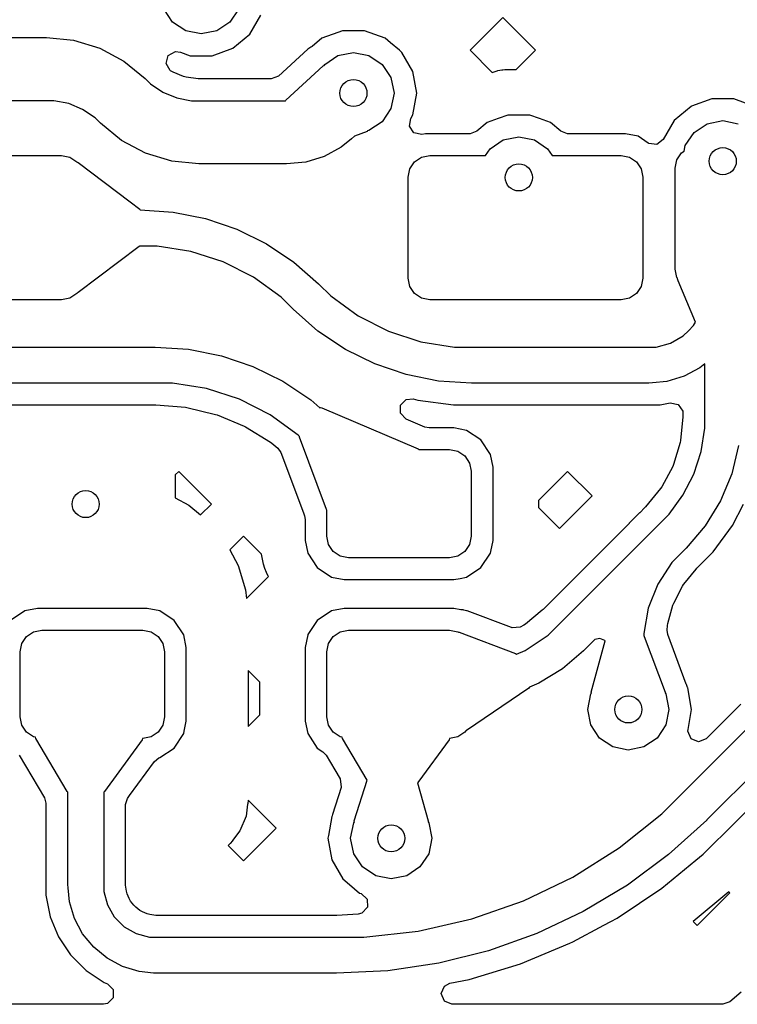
# Model space of a CAD drawing. Extents: x 126.5 to 186.7, y -114.4 to -68.6.
# Tile 19 of 32: x 180.2 to 184.1, y -104.2 to -98.7. Entities that reach past the tile are written whole.
import ezdxf

# ---------------------------------------------------------------- set-up
doc = ezdxf.new("R2010")
doc.units = 0
doc.layers.add('BLACK', color=7, linetype='CONTINUOUS')

msp = doc.modelspace()

# ---------------------------------------------------------------- linework, layer by layer
at = {"layer": 'BLACK', "linetype": 'CONTINUOUS'}
for p, q in [((181.015901, -98.749099), (180.967127, -98.676104)), ((181.382873, -98.676104), (181.334099, -98.749099)), ((181.088896, -98.797873), (181.015901, -98.749099)), ((181.334099, -98.749099), (181.261104, -98.797873)), ((181.443751, -98.815509), (181.504672, -98.709991)), ((182.84615, -98.724043), (182.66513, -98.905063)), ((183.027169, -98.905062), (182.84615, -98.724043)), ((181.175, -98.815), (181.088896, -98.797873)), ((181.261104, -98.797873), (181.175, -98.815)), ((181.957679, -98.797), (181.932208, -98.80627)), ((182.079521, -98.797), (181.957679, -98.797)), ((182.194015, -98.838672), (182.079521, -98.797)), ((177.760269, -98.835), (180.317512, -98.835)), ((180.317512, -98.835), (180.317514, -98.835)), ((180.317514, -98.835), (180.317516, -98.835)), ((180.317516, -98.835), (180.468219, -98.849846)), ((180.468219, -98.849846), (180.61313, -98.893806)), ((181.350415, -98.893828), (181.443751, -98.815509)), ((181.843179, -98.838675), (181.789625, -98.883611)), ((181.843187, -98.83867), (181.843179, -98.838675)), ((181.932208, -98.80627), (181.843187, -98.83867)), ((182.224428, -98.864192), (182.194015, -98.838672)), ((180.61313, -98.893806), (180.746681, -98.965192)), ((180.992652, -98.935211), (181.031758, -98.912632)), ((181.031758, -98.912632), (181.059636, -98.915684)), ((181.235921, -98.9355), (181.350415, -98.893828)), ((181.76629, -98.898621), (181.602941, -99.048918)), ((181.766297, -98.898616), (181.76629, -98.898621)), ((181.782417, -98.888788), (181.766297, -98.898616)), ((181.789625, -98.883611), (181.782417, -98.888788)), ((182.273137, -98.905063), (182.224428, -98.864192)), ((182.28735, -98.916989), (182.273137, -98.905063)), ((182.66513, -98.905063), (182.787797, -99.02773)), ((182.919733, -99.0125), (183.02717, -98.905063)), ((183.02717, -98.905063), (183.027169, -98.905062)), ((180.746681, -98.965192), (180.863696, -99.061224)), ((180.980965, -98.978829), (180.992652, -98.935211)), ((181.059636, -98.915684), (181.114079, -98.9355)), ((181.114079, -98.9355), (181.11408, -98.9355)), ((181.11408, -98.9355), (181.23592, -98.9355)), ((181.23592, -98.9355), (181.235921, -98.9355)), ((181.859501, -98.983401), (181.932496, -98.934627)), ((181.932496, -98.934627), (182.0186, -98.9175)), ((182.0186, -98.9175), (182.104704, -98.934627)), ((182.104704, -98.934627), (182.177699, -98.983401)), ((182.287351, -98.916991), (182.287349, -98.916989)), ((182.287349, -98.916989), (182.28735, -98.916989)), ((182.348272, -99.022509), (182.287351, -98.916991)), ((181.003544, -99.017935), (180.980965, -98.978829)), ((181.005336, -99.01931), (181.003544, -99.017935)), ((181.018672, -99.02701), (181.005336, -99.01931)), ((181.644147, -99.181545), (181.851268, -98.990975)), ((181.851268, -98.990975), (181.855467, -98.989437)), ((181.855467, -98.989437), (181.859501, -98.983401)), ((182.177699, -98.983401), (182.226473, -99.056396)), ((182.36943, -99.1425), (182.348272, -99.022509)), ((182.798237, -99.023931), (182.803146, -99.022383)), ((182.803146, -99.022383), (182.814447, -99.019355)), ((182.814447, -99.019355), (182.819471, -99.018242)), ((182.819471, -99.018242), (182.841161, -99.014417)), ((182.841161, -99.014417), (182.846265, -99.013744)), ((182.846265, -99.013744), (182.857924, -99.012724)), ((182.857924, -99.012724), (182.863066, -99.0125)), ((182.863066, -99.0125), (182.919733, -99.0125)), ((180.863696, -99.061224), (180.863744, -99.061256)), ((180.863744, -99.061256), (180.863747, -99.061253)), ((180.863747, -99.061253), (180.893171, -99.090676)), ((181.077158, -99.051236), (181.018672, -99.02701)), ((181.092033, -99.055222), (181.077158, -99.051236)), ((181.158658, -99.063995), (181.092033, -99.055222)), ((181.16636, -99.0645), (181.158658, -99.063995)), ((181.562993, -99.0645), (181.16636, -99.0645)), ((181.602941, -99.048918), (181.562993, -99.0645)), ((182.226473, -99.056396), (182.2436, -99.1425)), ((182.787797, -99.02773), (182.798237, -99.023931)), ((180.893171, -99.090676), (180.962368, -99.136913)), ((180.317508, -99.185), (177.760276, -99.185)), ((180.35912, -99.185001), (180.317508, -99.185)), ((180.440744, -99.201238), (180.35912, -99.185001)), ((180.962368, -99.136913), (181.039256, -99.168762)), ((181.039256, -99.168762), (181.120879, -99.184999)), ((181.120879, -99.184999), (181.162491, -99.185)), ((181.162491, -99.185), (181.642518, -99.185)), ((181.642518, -99.185), (181.643819, -99.18186)), ((181.643819, -99.18186), (181.644147, -99.181545)), ((182.2436, -99.1425), (182.226473, -99.228604)), ((182.348272, -99.262491), (182.36943, -99.1425)), ((184.004079, -99.1745), (183.891997, -99.215294)), ((184.125921, -99.1745), (184.004079, -99.1745)), ((184.240415, -99.216172), (184.125921, -99.1745)), ((180.517631, -99.233087), (180.440744, -99.201238)), ((180.586829, -99.279324), (180.517631, -99.233087)), ((182.226473, -99.228604), (182.177699, -99.301599)), ((183.889585, -99.216172), (183.796249, -99.294489)), ((183.891997, -99.215294), (183.889585, -99.216172)), ((180.616253, -99.308747), (180.586829, -99.279324)), ((182.328921, -99.325287), (182.335692, -99.284278)), ((182.335692, -99.284278), (182.348272, -99.262491)), ((182.819742, -99.284277), (182.759584, -99.306172)), ((182.874079, -99.2645), (182.819742, -99.284277)), ((182.995921, -99.2645), (182.874079, -99.2645)), ((183.050258, -99.284277), (182.995921, -99.2645)), ((183.110415, -99.306172), (183.050258, -99.284277)), ((183.796247, -99.294493), (183.735484, -99.399736)), ((183.796249, -99.294489), (183.796247, -99.294493)), ((183.978896, -99.312127), (184.065, -99.295)), ((184.065, -99.295), (184.151104, -99.312127)), ((180.616256, -99.308744), (180.616253, -99.308747)), ((180.616303, -99.308775), (180.616256, -99.308744)), ((180.733319, -99.404808), (180.616303, -99.308775)), ((182.177699, -99.301599), (182.104704, -99.350373)), ((182.354008, -99.362834), (182.328921, -99.325287)), ((182.759582, -99.306173), (182.702639, -99.353955)), ((182.759584, -99.306172), (182.759582, -99.306173)), ((183.110417, -99.306173), (183.110415, -99.306172)), ((183.167361, -99.353955), (183.110417, -99.306173)), ((183.905901, -99.360901), (183.978896, -99.312127)), ((182.007074, -99.396757), (181.95081, -99.442932)), ((182.024954, -99.382084), (182.007074, -99.396757)), ((182.093721, -99.35474), (182.024954, -99.382084)), ((182.093831, -99.354696), (182.093721, -99.35474)), ((182.096555, -99.351993), (182.093831, -99.354696)), ((182.104704, -99.350373), (182.096555, -99.351993)), ((182.398297, -99.371645), (182.354008, -99.362834)), ((182.41784, -99.367758), (182.398297, -99.371645)), ((182.664715, -99.367758), (182.41784, -99.367758)), ((182.702639, -99.353955), (182.664715, -99.367758)), ((182.775901, -99.450901), (182.848896, -99.402127)), ((182.848896, -99.402127), (182.935, -99.385)), ((182.935, -99.385), (183.021104, -99.402127)), ((183.021104, -99.402127), (183.094099, -99.450901)), ((183.205285, -99.367758), (183.167361, -99.353955)), ((183.525216, -99.367758), (183.205285, -99.367758)), ((183.525219, -99.367758), (183.525216, -99.367758)), ((183.595363, -99.38171), (183.525219, -99.367758)), ((183.595364, -99.381711), (183.595363, -99.38171)), ((183.595367, -99.381712), (183.595364, -99.381711)), ((183.651622, -99.4193), (183.595367, -99.381712)), ((183.735484, -99.399736), (183.699659, -99.427226)), ((183.857127, -99.433896), (183.905901, -99.360901)), ((180.866869, -99.476194), (180.733319, -99.404808)), ((181.95081, -99.442932), (181.856363, -99.493415)), ((182.75094, -99.488258), (182.775901, -99.450901)), ((183.094099, -99.450901), (183.11906, -99.488258)), ((183.654889, -99.421331), (183.651622, -99.4193)), ((183.699659, -99.427226), (183.654889, -99.421331)), ((183.851198, -99.463701), (183.857127, -99.433896)), ((179.341528, -99.488258), (180.401528, -99.488258)), ((180.401528, -99.488258), (180.44745, -99.497392)), ((180.44745, -99.497392), (180.486381, -99.523405)), ((181.01178, -99.520154), (180.866869, -99.476194)), ((181.856363, -99.493415), (181.753882, -99.524503)), ((182.356675, -99.523405), (182.395606, -99.497392)), ((182.395606, -99.497392), (182.441528, -99.488258)), ((182.441528, -99.488258), (182.75094, -99.488258)), ((183.11906, -99.488258), (183.501528, -99.488258)), ((183.501528, -99.488258), (183.54745, -99.497392)), ((183.54745, -99.497392), (183.586381, -99.523405)), ((183.801528, -99.558259), (183.810662, -99.512337)), ((183.810662, -99.512337), (183.836675, -99.473406)), ((183.836675, -99.473406), (183.851198, -99.463701)), ((180.486381, -99.523405), (180.48823, -99.526173)), ((180.48823, -99.526173), (180.488491, -99.526136)), ((180.488491, -99.526136), (180.49264, -99.528133)), ((180.49264, -99.528133), (180.78078, -99.745808)), ((181.162483, -99.535), (181.01178, -99.520154)), ((181.162484, -99.534999), (181.162483, -99.535)), ((181.162487, -99.535), (181.162484, -99.534999)), ((181.647304, -99.535), (181.162487, -99.535)), ((181.647305, -99.534999), (181.647304, -99.535)), ((181.647306, -99.535), (181.647305, -99.534999)), ((181.753882, -99.524503), (181.647306, -99.535001)), ((181.647306, -99.535001), (181.647306, -99.535)), ((182.321528, -99.608258), (182.330662, -99.562336)), ((182.330662, -99.562336), (182.356675, -99.523405)), ((183.586381, -99.523405), (183.612394, -99.562336)), ((183.612394, -99.562336), (183.621528, -99.608258)), ((183.801528, -100.118259), (183.801528, -99.558259)), ((182.321528, -100.168258), (182.321528, -99.608258)), ((183.621528, -99.608258), (183.621528, -100.168258)), ((180.78078, -99.745808), (180.83455, -99.786429)), ((180.83455, -99.786429), (180.836647, -99.79)), ((180.836647, -99.79), (180.837598, -99.79)), ((180.837598, -99.79), (181.019996, -99.801955)), ((181.019996, -99.801955), (181.199272, -99.837615)), ((181.199272, -99.837615), (181.372361, -99.89637)), ((181.372361, -99.89637), (181.536299, -99.977216)), ((180.831335, -99.99342), (180.492641, -100.248398)), ((180.832429, -99.992485), (180.831335, -99.99342)), ((180.833508, -99.99), (180.832429, -99.992485)), ((180.837598, -99.99), (180.833508, -99.99)), ((180.931836, -99.989999), (180.837598, -99.99)), ((181.117991, -100.019483), (180.931836, -99.989999)), ((181.536299, -99.977216), (181.688283, -100.078768)), ((181.297241, -100.077725), (181.117991, -100.019483)), ((181.465174, -100.163291), (181.297241, -100.077725)), ((181.688283, -100.078768), (181.825711, -100.199289)), ((181.617654, -100.274074), (181.465174, -100.163291)), ((182.330662, -100.21418), (182.321528, -100.168258)), ((183.621528, -100.168258), (183.612394, -100.21418)), ((183.810662, -100.164181), (183.801528, -100.118259)), ((183.813457, -100.168365), (183.810662, -100.164181)), ((183.813454, -100.170948), (183.813457, -100.168365)), ((181.825711, -100.199289), (181.825713, -100.199293)), ((181.825713, -100.199293), (181.892346, -100.265926)), ((182.356675, -100.253111), (182.330662, -100.21418)), ((183.612394, -100.21418), (183.586381, -100.253111)), ((183.818627, -100.183487), (183.813454, -100.170948)), ((183.91327, -100.41288), (183.818627, -100.183487)), ((180.486381, -100.253111), (180.44745, -100.279124)), ((180.488881, -100.249368), (180.486381, -100.253111)), ((180.492641, -100.248398), (180.488881, -100.249368)), ((181.684286, -100.340706), (181.617654, -100.274074)), ((181.892346, -100.265926), (182.044826, -100.376709)), ((182.395606, -100.279124), (182.356675, -100.253111)), ((183.586381, -100.253111), (183.54745, -100.279124)), ((180.401528, -100.288258), (179.341528, -100.288258)), ((180.44745, -100.279124), (180.401528, -100.288258)), ((182.441528, -100.288258), (182.395606, -100.279124)), ((183.501528, -100.288258), (182.441528, -100.288258)), ((183.54745, -100.279124), (183.501528, -100.288258)), ((181.684289, -100.340711), (181.684286, -100.340706)), ((181.821717, -100.461232), (181.684289, -100.340711)), ((182.044826, -100.376709), (182.212758, -100.462275)), ((183.874298, -100.459283), (183.903122, -100.430459)), ((183.903122, -100.430459), (183.91327, -100.41288)), ((181.9737, -100.562784), (181.821717, -100.461232)), ((182.212758, -100.462275), (182.392009, -100.520517)), ((183.774836, -100.528892), (183.845458, -100.488119)), ((183.845458, -100.488119), (183.874289, -100.459289)), ((183.874289, -100.459289), (183.874298, -100.459283)), ((179.165918, -100.55), (180.920528, -100.55)), ((180.920528, -100.55), (180.920529, -100.55)), ((180.920529, -100.55), (180.92053, -100.55)), ((180.92053, -100.55), (181.105154, -100.562105)), ((182.392009, -100.520517), (182.578163, -100.55)), ((182.578163, -100.55), (182.672401, -100.55)), ((182.672401, -100.55), (183.655294, -100.55)), ((183.655294, -100.55), (183.655295, -100.55)), ((183.655295, -100.55), (183.655295, -100.549997)), ((183.655295, -100.549997), (183.696069, -100.549997)), ((183.696069, -100.549997), (183.774836, -100.528892)), ((181.105154, -100.562105), (181.286619, -100.598203)), ((181.286619, -100.598203), (181.46182, -100.657678)), ((182.137639, -100.643629), (181.9737, -100.562784)), ((181.46182, -100.657678), (181.627759, -100.739512)), ((182.310727, -100.702385), (182.137639, -100.643629)), ((183.965, -100.642327), (183.938471, -100.664099)), ((183.965, -100.933632), (183.965, -100.642327)), ((182.490004, -100.738045), (182.310727, -100.702385)), ((183.850349, -100.7112), (183.754731, -100.740204)), ((183.938471, -100.664099), (183.850349, -100.7112)), ((180.920526, -100.75), (179.165922, -100.75)), ((181.016107, -100.750002), (180.920526, -100.75)), ((181.204914, -100.77991), (181.016107, -100.750002)), ((181.627759, -100.739512), (181.781598, -100.842305)), ((182.672401, -100.75), (182.490004, -100.738045)), ((183.655293, -100.75), (182.672401, -100.75)), ((183.655294, -100.75), (183.655293, -100.75)), ((183.674803, -100.748079), (183.655294, -100.75)), ((183.674813, -100.748074), (183.674803, -100.748079)), ((183.754731, -100.740204), (183.674813, -100.748074)), ((181.386718, -100.838984), (181.204914, -100.77991)), ((179.165927, -100.8705), (180.918205, -100.8705)), ((180.918205, -100.8705), (180.922834, -100.870681)), ((180.922834, -100.870681), (181.08703, -100.883607)), ((181.557044, -100.925771), (181.386718, -100.838984)), ((181.781598, -100.842305), (181.833022, -100.887403)), ((182.278642, -100.916327), (182.279085, -100.871173)), ((182.279085, -100.871173), (182.311328, -100.839557)), ((182.311328, -100.839557), (182.34864, -100.837295)), ((182.34864, -100.837295), (182.375638, -100.844529)), ((182.375638, -100.844529), (182.572913, -100.8705)), ((182.572913, -100.8705), (182.572914, -100.8705)), ((182.572914, -100.8705), (183.70717, -100.8705)), ((183.70717, -100.8705), (183.707185, -100.870497)), ((183.707185, -100.870497), (183.717361, -100.870498)), ((183.717361, -100.870498), (183.773989, -100.859234)), ((183.773989, -100.859234), (183.818278, -100.868043)), ((183.818278, -100.868043), (183.843366, -100.905589)), ((181.08703, -100.883607), (181.096166, -100.885054)), ((181.096166, -100.885054), (181.25407, -100.922966)), ((181.25407, -100.922966), (181.26286, -100.925822)), ((181.26286, -100.925822), (181.412889, -100.987968)), ((181.711696, -101.038134), (181.557044, -100.925771)), ((181.833022, -100.887403), (181.836566, -100.885233)), ((181.836566, -100.885233), (181.842978, -100.886023)), ((181.842978, -100.886023), (182.378033, -101.113827)), ((182.310258, -100.94857), (182.278642, -100.916327)), ((183.843366, -100.905589), (183.8445, -100.9171)), ((183.8445, -100.930724), (183.844216, -100.936509)), ((183.8445, -100.9171), (183.8445, -100.930724)), ((182.414714, -100.993043), (182.310258, -100.94857)), ((183.844216, -100.936509), (183.831378, -101.066802)), ((183.964998, -100.999172), (183.965, -100.933632)), ((181.412889, -100.987968), (181.421127, -100.992165)), ((181.421127, -100.992165), (181.559588, -101.077016)), ((181.719205, -101.045643), (181.711696, -101.038134)), ((182.437826, -100.997758), (182.414714, -100.993043)), ((182.575217, -100.997758), (182.437826, -100.997758)), ((182.57522, -100.997758), (182.575217, -100.997758)), ((182.645364, -101.01171), (182.57522, -100.997758)), ((182.645365, -101.011711), (182.645364, -101.01171)), ((182.645368, -101.011712), (182.645365, -101.011711)), ((182.72492, -101.064867), (182.645368, -101.011712)), ((183.944488, -101.128636), (183.964998, -100.999172)), ((181.559588, -101.077016), (181.567072, -101.082454)), ((181.567072, -101.082454), (181.599673, -101.110298)), ((181.71905, -101.050061), (181.719205, -101.045643)), ((181.86838, -101.449875), (181.71905, -101.050061)), ((182.778075, -101.144419), (182.72492, -101.064867)), ((183.829121, -101.078145), (183.791961, -101.200637)), ((183.831378, -101.066802), (183.829121, -101.078145)), ((184.15228, -101.095197), (184.114444, -101.252775)), ((181.599673, -101.110298), (181.616626, -101.134516)), ((181.616626, -101.134516), (181.741548, -101.468981)), ((182.378033, -101.113827), (182.382378, -101.118258)), ((182.382378, -101.118258), (182.551529, -101.118258)), ((182.551529, -101.118258), (182.597451, -101.127392)), ((182.597451, -101.127392), (182.636382, -101.153405)), ((182.778075, -101.144421), (182.778075, -101.144419)), ((182.778076, -101.144422), (182.778075, -101.144421)), ((182.792028, -101.214565), (182.778076, -101.144422)), ((183.90398, -101.253299), (183.944488, -101.128636)), ((182.636382, -101.153405), (182.662395, -101.192336)), ((182.662395, -101.192336), (182.671529, -101.238258)), ((183.791961, -101.200637), (183.787535, -101.211322)), ((181.050099, -101.238514), (181.030527, -101.258086)), ((181.030527, -101.258086), (181.030527, -101.386221)), ((181.231119, -101.419534), (181.050099, -101.238514)), ((182.671529, -101.238258), (182.671529, -101.598258)), ((182.792029, -101.214567), (182.792028, -101.214565)), ((182.792029, -101.399845), (182.792029, -101.214567)), ((183.20536, -101.238514), (183.044029, -101.399845)), ((183.341814, -101.374968), (183.20536, -101.238514)), ((183.787535, -101.211322), (183.72719, -101.324215)), ((183.844469, -101.37009), (183.90398, -101.253299)), ((184.114444, -101.252775), (184.052424, -101.402496)), ((183.720764, -101.333832), (183.637613, -101.435149)), ((183.72719, -101.324215), (183.720764, -101.333832)), ((181.030527, -101.386221), (181.105634, -101.426368)), ((181.1708, -101.479852), (181.231119, -101.419534)), ((182.792029, -101.621948), (182.792029, -101.399845)), ((183.044029, -101.399845), (183.044029, -101.439223)), ((183.160794, -101.555988), (183.341814, -101.374968)), ((183.767422, -101.476135), (183.844469, -101.37009)), ((184.052424, -101.402496), (183.967748, -101.540671)), ((184.118583, -101.538072), (184.178984, -101.419533)), ((181.105634, -101.426368), (181.1708, -101.479852)), ((181.741548, -101.468981), (181.7473, -101.484379)), ((181.871529, -101.454282), (181.86838, -101.449875)), ((181.871529, -101.598258), (181.871529, -101.454282)), ((183.044029, -101.439223), (183.160794, -101.555988)), ((183.604183, -101.468981), (183.547104, -101.525969)), ((183.604868, -101.468296), (183.604183, -101.468981)), ((183.633726, -101.439438), (183.604868, -101.468296)), ((183.637613, -101.435149), (183.633726, -101.439438)), ((183.721079, -101.522479), (183.767422, -101.476135)), ((181.7473, -101.484379), (181.751029, -101.505023)), ((181.751029, -101.505023), (181.751029, -101.62195)), ((183.546028, -101.527135), (183.149053, -101.924111)), ((183.547104, -101.525969), (183.546028, -101.527135)), ((183.692538, -101.551039), (183.721087, -101.522489)), ((183.721088, -101.522488), (183.721079, -101.522479)), ((183.721087, -101.522489), (183.721088, -101.522488)), ((183.203244, -102.040333), (183.692533, -101.551044)), ((183.692533, -101.551044), (183.692538, -101.551039)), ((183.967748, -101.540671), (183.86295, -101.663372)), ((184.011885, -101.684928), (184.118583, -101.538072)), ((181.409309, -101.597725), (181.333695, -101.673338)), ((181.509129, -101.697545), (181.409309, -101.597725)), ((181.751029, -101.62195), (181.764981, -101.692093)), ((181.880663, -101.64418), (181.871529, -101.598258)), ((182.671529, -101.598258), (182.662395, -101.64418)), ((182.780045, -101.682196), (182.792028, -101.62195)), ((182.792028, -101.62195), (182.792029, -101.621948)), ((181.333695, -101.673338), (181.380611, -101.761105)), ((181.764981, -101.692093), (181.764982, -101.692094)), ((181.764982, -101.692094), (181.764983, -101.692097)), ((181.764983, -101.692097), (181.818138, -101.771649)), ((181.906676, -101.683111), (181.880663, -101.64418)), ((181.945607, -101.709124), (181.906676, -101.683111)), ((182.636382, -101.683111), (182.597451, -101.709124)), ((182.662395, -101.64418), (182.636382, -101.683111)), ((182.72492, -101.771649), (182.778075, -101.692097)), ((182.778075, -101.692097), (182.780045, -101.682196)), ((183.833958, -101.692468), (183.783368, -101.743159)), ((183.833959, -101.69246), (183.833955, -101.692465)), ((183.833955, -101.692465), (183.833958, -101.692468)), ((183.862507, -101.663911), (183.833959, -101.69246)), ((183.86251, -101.66391), (183.862507, -101.663911)), ((183.862511, -101.663908), (183.862509, -101.663909)), ((183.862509, -101.663909), (183.86251, -101.66391)), ((183.86295, -101.663372), (183.862511, -101.663908)), ((183.982945, -101.713866), (184.011885, -101.684928)), ((181.520243, -101.753417), (181.509129, -101.697545)), ((181.991529, -101.718258), (181.945607, -101.709124)), ((182.551529, -101.718258), (181.991529, -101.718258)), ((182.597451, -101.709124), (182.551529, -101.718258)), ((183.783368, -101.743159), (183.704789, -101.862913)), ((183.934669, -101.762164), (183.958469, -101.738364)), ((183.958469, -101.738364), (183.958472, -101.738359)), ((183.958472, -101.738359), (183.978732, -101.718099)), ((183.978732, -101.718097), (183.982865, -101.713965)), ((183.978732, -101.718099), (183.978732, -101.718097)), ((183.982865, -101.713965), (183.982945, -101.713866)), ((181.380611, -101.761105), (181.421279, -101.895149)), ((181.52165, -101.759035), (181.520243, -101.753417)), ((181.525473, -101.771637), (181.52165, -101.759035)), ((181.527424, -101.77709), (181.525473, -101.771637)), ((181.536911, -101.799991), (181.527424, -101.77709)), ((181.539388, -101.805227), (181.536911, -101.799991)), ((181.545594, -101.816835), (181.539388, -101.805227)), ((181.818138, -101.771649), (181.89769, -101.824804)), ((182.645368, -101.824804), (182.72492, -101.771649)), ((183.848582, -101.864415), (183.917282, -101.779986)), ((183.917282, -101.779986), (183.921309, -101.775524)), ((183.921309, -101.775524), (183.934666, -101.762165)), ((183.934666, -101.762165), (183.934669, -101.762164)), ((181.426001, -101.94307), (181.548083, -101.820989)), ((181.548083, -101.820989), (181.545594, -101.816835)), ((181.89769, -101.824804), (181.897692, -101.824804)), ((181.897692, -101.824804), (181.897693, -101.824805)), ((181.897693, -101.824805), (181.967836, -101.838757)), ((181.967836, -101.838757), (181.967839, -101.838758)), ((181.967839, -101.838758), (181.967841, -101.838758)), ((181.967841, -101.838758), (182.575219, -101.838758)), ((182.575219, -101.838758), (182.57522, -101.838757)), ((182.57522, -101.838757), (182.610292, -101.831781)), ((182.610292, -101.831781), (182.645364, -101.824805)), ((182.645364, -101.824805), (182.645364, -101.824804)), ((182.645364, -101.824804), (182.645368, -101.824804)), ((181.421279, -101.895149), (181.426001, -101.94307)), ((183.704789, -101.862913), (183.652191, -101.996138)), ((183.793291, -101.968375), (183.841982, -101.874475)), ((183.841982, -101.874475), (183.848209, -101.864984)), ((183.848209, -101.864984), (183.848582, -101.864415)), ((183.113715, -101.959448), (183.084485, -101.988674)), ((183.113717, -101.959447), (183.113715, -101.959448)), ((183.149053, -101.924112), (183.113717, -101.959447)), ((183.149053, -101.924111), (183.149053, -101.924112)), ((183.788868, -101.979578), (183.793291, -101.968375)), ((180.197688, -102.011712), (180.118136, -102.064867)), ((180.19769, -102.011711), (180.197688, -102.011711)), ((180.197688, -102.011711), (180.197688, -102.011712)), ((180.197691, -102.01171), (180.19769, -102.011711)), ((180.267836, -101.997758), (180.197691, -102.01171)), ((180.267839, -101.997758), (180.267836, -101.997758)), ((180.875215, -101.997758), (180.267839, -101.997758)), ((180.875218, -101.997758), (180.875215, -101.997758)), ((180.945362, -102.01171), (180.875218, -101.997758)), ((180.945363, -102.011711), (180.945362, -102.01171)), ((180.945366, -102.011712), (180.945363, -102.011711)), ((181.024918, -102.064867), (180.945366, -102.011712)), ((181.89769, -102.011712), (181.818138, -102.064867)), ((181.897692, -102.011711), (181.89769, -102.011711)), ((181.89769, -102.011711), (181.89769, -102.011712)), ((181.897693, -102.01171), (181.897692, -102.011711)), ((181.967838, -101.997758), (181.897693, -102.01171)), ((181.967841, -101.997758), (181.967838, -101.997758)), ((182.575217, -101.997758), (181.967841, -101.997758)), ((182.612909, -102.005255), (182.575217, -101.997758)), ((182.622623, -102.005903), (182.612909, -102.005255)), ((182.622611, -102.006076), (182.622623, -102.005903)), ((182.626612, -102.006367), (182.622611, -102.006076)), ((182.630054, -102.007096), (182.626612, -102.006367)), ((182.630058, -102.007097), (182.630054, -102.007096)), ((182.645874, -102.011712), (182.630058, -102.007097)), ((182.648184, -102.012386), (182.645874, -102.011712)), ((182.893748, -102.104588), (182.648184, -102.012386)), ((183.06494, -102.007821), (182.971551, -102.084462)), ((183.06923, -102.003932), (183.06494, -102.007821)), ((183.084462, -101.9887), (183.06923, -102.003932)), ((183.084485, -101.988674), (183.084462, -101.9887)), ((183.652191, -101.996138), (183.62777, -102.137274)), ((183.760283, -102.081407), (183.788868, -101.979578)), ((181.078073, -102.144419), (181.024918, -102.064867)), ((181.818138, -102.064867), (181.765784, -102.143221)), ((183.152383, -102.091194), (183.203239, -102.040338)), ((183.203239, -102.040338), (183.203244, -102.040333)), ((180.206674, -102.153405), (180.245605, -102.127392)), ((180.245605, -102.127392), (180.291527, -102.118258)), ((180.291527, -102.118258), (180.851527, -102.118258)), ((180.851527, -102.118258), (180.897449, -102.127392)), ((180.897449, -102.127392), (180.93638, -102.153405)), ((181.906676, -102.153405), (181.945607, -102.127392)), ((181.945607, -102.127392), (181.991529, -102.118258)), ((181.991529, -102.118258), (182.551529, -102.118258)), ((182.551529, -102.118258), (182.597451, -102.127392)), ((182.597451, -102.127392), (182.600268, -102.129274)), ((182.600268, -102.129274), (182.600629, -102.129149)), ((182.600629, -102.129149), (182.604069, -102.129877)), ((182.604069, -102.129877), (182.916868, -102.247325)), ((182.897356, -102.105812), (182.893748, -102.104588)), ((182.942295, -102.101385), (182.897356, -102.105812)), ((182.961935, -102.090887), (182.942295, -102.101385)), ((182.971551, -102.084462), (182.961935, -102.090887)), ((183.097978, -102.145598), (183.152383, -102.091194)), ((183.756492, -102.118398), (183.758228, -102.09328)), ((183.760123, -102.143221), (183.756492, -102.118398)), ((183.758228, -102.09328), (183.760283, -102.081407)), ((180.180661, -102.192336), (180.206674, -102.153405)), ((180.93638, -102.153405), (180.962393, -102.192336)), ((181.078073, -102.144421), (181.078073, -102.144419)), ((181.078074, -102.144422), (181.078073, -102.144421)), ((181.092026, -102.214565), (181.078074, -102.144422)), ((181.764981, -102.144422), (181.751029, -102.214565)), ((181.764982, -102.144421), (181.764981, -102.144422)), ((181.765784, -102.143221), (181.764982, -102.144421)), ((181.880663, -102.192336), (181.906676, -102.153405)), ((182.97003, -102.231088), (183.097978, -102.145598)), ((183.344662, -102.181758), (183.293803, -102.232616)), ((183.33648, -102.461988), (183.413305, -102.177441)), ((183.355287, -102.171235), (183.344662, -102.181759)), ((183.344662, -102.181759), (183.344662, -102.181758)), ((183.38457, -102.165157), (183.355287, -102.171235)), ((183.412388, -102.17614), (183.38457, -102.165157)), ((183.413305, -102.177441), (183.412388, -102.17614)), ((183.62777, -102.137274), (183.62821, -102.150885)), ((183.62821, -102.150885), (183.628632, -102.151152)), ((183.628632, -102.151152), (183.630021, -102.153777)), ((183.630021, -102.153777), (183.745591, -102.461314)), ((183.86307, -102.417166), (183.760123, -102.143221)), ((180.171527, -102.238258), (180.180661, -102.192336)), ((180.171527, -102.598258), (180.171527, -102.238258)), ((180.962393, -102.192336), (180.971527, -102.238258)), ((180.971527, -102.238258), (180.971527, -102.598258)), ((181.092027, -102.214567), (181.092026, -102.214565)), ((181.092027, -102.381427), (181.092027, -102.214567)), ((181.751029, -102.214565), (181.751029, -102.62195)), ((181.871529, -102.238258), (181.880663, -102.192336)), ((181.871529, -102.598258), (181.871529, -102.238258)), ((182.921153, -102.251333), (182.97003, -102.231088)), ((183.293803, -102.232616), (183.176726, -102.332608)), ((182.916868, -102.247325), (182.921153, -102.251333)), ((181.499029, -102.405865), (181.435, -102.341836)), ((181.435, -102.341836), (181.435, -102.652494)), ((183.176726, -102.332608), (183.045448, -102.413054)), ((181.092027, -102.621948), (181.092027, -102.381427)), ((181.499029, -102.588465), (181.499029, -102.405865)), ((182.990311, -102.439244), (182.645652, -102.674701)), ((182.994411, -102.434193), (182.990311, -102.439244)), ((183.045448, -102.413054), (182.994411, -102.434193)), ((183.863817, -102.419959), (183.86307, -102.417166)), ((183.864326, -102.419822), (183.863817, -102.419959)), ((183.869932, -102.435515), (183.864326, -102.419822)), ((183.871357, -102.437983), (183.869932, -102.435515)), ((183.892515, -102.557974), (183.871357, -102.437983)), ((183.316685, -102.557974), (183.333812, -102.47187)), ((183.333812, -102.47187), (183.336816, -102.467373)), ((183.336816, -102.467373), (183.33648, -102.461988)), ((183.745591, -102.461314), (183.745444, -102.465714)), ((183.745444, -102.465714), (183.749558, -102.47187)), ((183.749558, -102.47187), (183.766685, -102.557974)), ((183.333812, -102.644078), (183.316685, -102.557974)), ((183.766685, -102.557974), (183.749558, -102.644078)), ((183.873055, -102.668329), (183.892515, -102.557974)), ((184.135606, -102.557557), (183.97288, -102.720283)), ((184.135607, -102.557555), (184.135606, -102.557557)), ((184.165383, -102.527779), (184.135607, -102.557555)), ((180.180661, -102.64418), (180.171527, -102.598258)), ((180.971527, -102.598258), (180.962393, -102.64418)), ((181.080841, -102.678184), (181.092026, -102.62195)), ((181.092026, -102.62195), (181.092027, -102.621948)), ((181.435, -102.652494), (181.499029, -102.588465)), ((181.751029, -102.62195), (181.764981, -102.692093)), ((181.880663, -102.64418), (181.871529, -102.598258)), ((183.834532, -103.029045), (184.251827, -102.61175)), ((180.206674, -102.683111), (180.180661, -102.64418)), ((180.962393, -102.64418), (180.93638, -102.683111)), ((181.078073, -102.692097), (181.080841, -102.678184)), ((181.906676, -102.683111), (181.880663, -102.64418)), ((182.641406, -102.67559), (182.636382, -102.683111)), ((182.645652, -102.674701), (182.641406, -102.67559)), ((183.382586, -102.717073), (183.333812, -102.644078)), ((183.749558, -102.644078), (183.700784, -102.717073)), ((183.872161, -102.678564), (183.873055, -102.668329)), ((180.245605, -102.709124), (180.206674, -102.683111)), ((180.256906, -102.711371), (180.245605, -102.709124)), ((180.257958, -102.718768), (180.256906, -102.711371)), ((180.431602, -103.012512), (180.257958, -102.718768)), ((180.848107, -102.725636), (180.638503, -103.013446)), ((180.850343, -102.719114), (180.848107, -102.725636)), ((180.851527, -102.718258), (180.850019, -102.718258)), ((180.850019, -102.718258), (180.850343, -102.719114)), ((180.897449, -102.709124), (180.851527, -102.718258)), ((180.93638, -102.683111), (180.897449, -102.709124)), ((181.024918, -102.771649), (181.078073, -102.692097)), ((181.764981, -102.692093), (181.764982, -102.692094)), ((181.764982, -102.692094), (181.764983, -102.692097)), ((181.764983, -102.692097), (181.818138, -102.771649)), ((181.945607, -102.709124), (181.906676, -102.683111)), ((181.956904, -102.711371), (181.945607, -102.709124)), ((181.957958, -102.718768), (181.956904, -102.711371)), ((182.094789, -102.950111), (181.957958, -102.718768)), ((182.548102, -102.725638), (182.381144, -102.95477)), ((182.55034, -102.719114), (182.548102, -102.725638)), ((182.551529, -102.718258), (182.550016, -102.718258)), ((182.550016, -102.718258), (182.55034, -102.719114)), ((182.597451, -102.709124), (182.551529, -102.718258)), ((182.636382, -102.683111), (182.597451, -102.709124)), ((183.455581, -102.765847), (183.382586, -102.717073)), ((183.700784, -102.717073), (183.627789, -102.765847)), ((183.889442, -102.720283), (183.872161, -102.678564)), ((183.931161, -102.737564), (183.889442, -102.720283)), ((183.97288, -102.720283), (183.931161, -102.737564)), ((180.945366, -102.824804), (181.024918, -102.771649)), ((181.818138, -102.771649), (181.848785, -102.792126)), ((183.541685, -102.782974), (183.455581, -102.765847)), ((183.627789, -102.765847), (183.541685, -102.782974)), ((184.393248, -102.753171), (183.975954, -103.170467)), ((180.16678, -102.81115), (180.306288, -103.047147)), ((180.91522, -102.846662), (180.940336, -102.826887)), ((180.940336, -102.826887), (180.945362, -102.824804)), ((180.945362, -102.824804), (180.945366, -102.824804)), ((181.848785, -102.792126), (181.866787, -102.811145)), ((181.866787, -102.811145), (181.914887, -102.892469)), ((180.778376, -103.034565), (180.91522, -102.846662)), ((181.914887, -102.892469), (181.94478, -102.94301)), ((181.94478, -102.94301), (181.951145, -102.987716)), ((182.023439, -103.175446), (182.094789, -102.950111)), ((181.950246, -102.990856), (181.903021, -103.140003)), ((181.951145, -102.987716), (181.950246, -102.990856)), ((182.381144, -102.95477), (182.374285, -102.964183)), ((182.374285, -102.964183), (182.433189, -103.175696)), ((180.306288, -103.047147), (180.314499, -103.077171)), ((180.433401, -103.014831), (180.431602, -103.012512)), ((180.434999, -103.015492), (180.433401, -103.014831)), ((180.434999, -103.527363), (180.434999, -103.015492)), ((180.638503, -103.013446), (180.634999, -103.015587)), ((180.634999, -103.015587), (180.634999, -103.527363)), ((180.755499, -103.085185), (180.766806, -103.050452)), ((180.766806, -103.050452), (180.778376, -103.034565)), ((183.727295, -103.136281), (183.834532, -103.029045)), ((184.092174, -103.224659), (184.282631, -103.034202)), ((180.314499, -103.077171), (180.314499, -103.576969)), ((180.755499, -103.215586), (180.755499, -103.085185)), ((181.432129, -103.082805), (181.423448, -103.148744)), ((181.433079, -103.080514), (181.432129, -103.082805)), ((181.435, -103.061005), (181.433079, -103.080514)), ((181.590329, -103.215586), (181.435, -103.060257)), ((181.435, -103.060257), (181.435, -103.061005)), ((181.423448, -103.148744), (181.389581, -103.230502)), ((181.898412, -103.151751), (181.880088, -103.255673)), ((181.900177, -103.146904), (181.898412, -103.151751)), ((181.902737, -103.139913), (181.900031, -103.146851)), ((181.900031, -103.146851), (181.900177, -103.146904)), ((181.903021, -103.140003), (181.902737, -103.139913)), ((183.490155, -103.325392), (183.727295, -103.136281)), ((180.755499, -103.477873), (180.755499, -103.215586)), ((181.409309, -103.396606), (181.590329, -103.215586)), ((182.003085, -103.271742), (182.020212, -103.185638)), ((182.020212, -103.185638), (182.023645, -103.180498)), ((182.023645, -103.180498), (182.023439, -103.175446)), ((182.433189, -103.175696), (182.432592, -103.1806)), ((182.432592, -103.1806), (182.435958, -103.185638)), ((182.435958, -103.185638), (182.453085, -103.271742)), ((183.975931, -103.170485), (183.765048, -103.361618)), ((183.975954, -103.170467), (183.975931, -103.170485)), ((181.389581, -103.230502), (181.349098, -103.283259)), ((181.880088, -103.255673), (181.877255, -103.271742)), ((181.877255, -103.271742), (181.898413, -103.391733)), ((182.020212, -103.357846), (182.003085, -103.271742)), ((182.453085, -103.271742), (182.435958, -103.357846)), ((184.030147, -103.286687), (184.06116, -103.255674)), ((184.06116, -103.255674), (184.092174, -103.22466)), ((184.092174, -103.22466), (184.092174, -103.224659)), ((181.335711, -103.300711), (181.324562, -103.311859)), ((181.324562, -103.311859), (181.409309, -103.396606)), ((181.348147, -103.285557), (181.335711, -103.300711)), ((181.349098, -103.283259), (181.348147, -103.285557)), ((183.233334, -103.486763), (183.490155, -103.325392)), ((183.956216, -103.360615), (184.024475, -103.292355)), ((184.024475, -103.292355), (184.024483, -103.29235)), ((184.024483, -103.29235), (184.030145, -103.286687)), ((184.030145, -103.286687), (184.030147, -103.286687)), ((182.068986, -103.430841), (182.020212, -103.357846)), ((182.435958, -103.357846), (182.387184, -103.430841)), ((183.765048, -103.361618), (183.536423, -103.531177)), ((183.916249, -103.393415), (183.956216, -103.360615)), ((181.898413, -103.391733), (181.959334, -103.497251)), ((182.141981, -103.479615), (182.068986, -103.430841)), ((182.387184, -103.430841), (182.314189, -103.479615)), ((183.726768, -103.548917), (183.916249, -103.393415)), ((180.755503, -103.477925), (180.755499, -103.477873)), ((180.755499, -103.523393), (180.755503, -103.483524)), ((180.755502, -103.483522), (180.755503, -103.477925)), ((180.755503, -103.483524), (180.755502, -103.483522)), ((182.228085, -103.496742), (182.141981, -103.479615)), ((182.314189, -103.479615), (182.228085, -103.496742)), ((182.960059, -103.618365), (183.233334, -103.486763)), ((180.43692, -103.546872), (180.434999, -103.527363)), ((180.43694, -103.546921), (180.43692, -103.546872)), ((180.444473, -103.623464), (180.43694, -103.546921)), ((180.634999, -103.527363), (180.634998, -103.527369)), ((180.634998, -103.527369), (180.634999, -103.527372)), ((180.634999, -103.527372), (180.635015, -103.527372)), ((180.635015, -103.527372), (180.635012, -103.565896)), ((180.756002, -103.53109), (180.755499, -103.523393)), ((180.760363, -103.564232), (180.756002, -103.53109)), ((181.959334, -103.497251), (181.959335, -103.497252)), ((181.959335, -103.497252), (181.959334, -103.497252)), ((181.959334, -103.497252), (181.996881, -103.528757)), ((181.996881, -103.528757), (182.05267, -103.57557)), ((183.536423, -103.531177), (183.292279, -103.677511)), ((183.479969, -103.713822), (183.726768, -103.548917)), ((180.314499, -103.576969), (180.31451, -103.577087)), ((180.31451, -103.577087), (180.31451, -103.587733)), ((180.31451, -103.587733), (180.338063, -103.706192)), ((180.635012, -103.565896), (180.654948, -103.64032)), ((180.764345, -103.579098), (180.760363, -103.564232)), ((180.775595, -103.606262), (180.764345, -103.579098)), ((182.05267, -103.57557), (182.060652, -103.578475)), ((182.060652, -103.578475), (182.093946, -103.608982)), ((184.09924, -103.569235), (183.900391, -103.732426)), ((183.923781, -103.755816), (184.104801, -103.574796)), ((184.104801, -103.574796), (184.09924, -103.569235)), ((180.472502, -103.715882), (180.444473, -103.623464)), ((180.654948, -103.64032), (180.69347, -103.707047)), ((180.783294, -103.619597), (180.775595, -103.606262)), ((180.801222, -103.642963), (180.783294, -103.619597)), ((180.812116, -103.653857), (180.801222, -103.642963)), ((180.835392, -103.671716), (180.812116, -103.653857)), ((182.095916, -103.654095), (182.065409, -103.687389)), ((182.093946, -103.608982), (182.095916, -103.654095)), ((182.673768, -103.718542), (182.960059, -103.618365)), ((180.338063, -103.706192), (180.38428, -103.817782)), ((180.69347, -103.707047), (180.72071, -103.734288)), ((180.848731, -103.679417), (180.835392, -103.671716)), ((180.875889, -103.690665), (180.848731, -103.679417)), ((180.890768, -103.694651), (180.875889, -103.690665)), ((180.923781, -103.698995), (180.890768, -103.694651)), ((180.931483, -103.699499), (180.923781, -103.698995)), ((180.977074, -103.699495), (180.931483, -103.699499)), ((180.977127, -103.6995), (180.977074, -103.699495)), ((181.923255, -103.6995), (180.977127, -103.6995)), ((181.926563, -103.699407), (181.923255, -103.6995)), ((182.043782, -103.692824), (181.926563, -103.699407)), ((182.065409, -103.687389), (182.043782, -103.692824)), ((183.292279, -103.677511), (183.034967, -103.79921)), ((183.445164, -103.732426), (183.479949, -103.713833)), ((183.479949, -103.713833), (183.479953, -103.71383)), ((183.479953, -103.71383), (183.479969, -103.713822)), ((180.518023, -103.801055), (180.472502, -103.715882)), ((180.72071, -103.734288), (180.72071, -103.734289)), ((180.72071, -103.734289), (180.720737, -103.734336)), ((180.720737, -103.734336), (180.747942, -103.761541)), ((180.747942, -103.761541), (180.814672, -103.800065)), ((182.378061, -103.786035), (182.673768, -103.718542)), ((183.233576, -103.845521), (183.4067, -103.752985)), ((183.4067, -103.752985), (183.445164, -103.732426)), ((183.900391, -103.732426), (183.923781, -103.755816)), ((180.38428, -103.817782), (180.384281, -103.817784)), ((180.384281, -103.817784), (180.45138, -103.918212)), ((180.579285, -103.875704), (180.518023, -103.801055)), ((180.814672, -103.800065), (180.8891, -103.820003)), ((180.8891, -103.820003), (180.927626, -103.82)), ((180.927626, -103.82), (180.927628, -103.82)), ((180.927628, -103.82), (180.927635, -103.82)), ((180.927635, -103.82), (181.925, -103.82)), ((181.925, -103.82), (181.925, -103.819995)), ((181.925, -103.819995), (182.076656, -103.819995)), ((182.076656, -103.819995), (182.378061, -103.786035)), ((183.034967, -103.79921), (182.766966, -103.895102)), ((180.579278, -103.87572), (180.579288, -103.875709)), ((180.653934, -103.936987), (180.579278, -103.87572)), ((180.579288, -103.875709), (180.579285, -103.875704)), ((182.943966, -103.967331), (183.218194, -103.853743)), ((183.218194, -103.853743), (183.233576, -103.845521)), ((180.45138, -103.918212), (180.461008, -103.927841)), ((180.461008, -103.927841), (180.461016, -103.92785)), ((180.461016, -103.92785), (180.463067, -103.929901)), ((180.463067, -103.929901), (180.463068, -103.929902)), ((180.463068, -103.929902), (180.477367, -103.944201)), ((182.766966, -103.895102), (182.490856, -103.964263)), ((180.477367, -103.944201), (180.477384, -103.944239)), ((180.477384, -103.944239), (180.494071, -103.960925)), ((180.494071, -103.960925), (180.494071, -103.960926)), ((180.494071, -103.960926), (180.536775, -104.003629)), ((180.73911, -103.982511), (180.653934, -103.936987)), ((180.83153, -104.010541), (180.73911, -103.982511)), ((182.490856, -103.964263), (182.209297, -104.006028)), ((182.659925, -104.053494), (182.94396, -103.967333)), ((182.94396, -103.967333), (182.943961, -103.967332)), ((182.943961, -103.967332), (182.943966, -103.967331)), ((180.536775, -104.003629), (180.536778, -104.003631)), ((180.536778, -104.003631), (180.637202, -104.070731)), ((180.91092, -104.018354), (180.83153, -104.010541)), ((180.927635, -104.02), (180.91092, -104.018354)), ((180.927644, -104.02), (180.927635, -104.02)), ((181.925, -104.02), (180.927644, -104.02)), ((181.925101, -104.01999), (181.925, -104.02)), ((182.209297, -104.006028), (181.925101, -104.01999)), ((180.637202, -104.070731), (180.655314, -104.078232)), ((180.655314, -104.078232), (180.687246, -104.110161)), ((182.504942, -104.132742), (182.522223, -104.091023)), ((182.522223, -104.091023), (182.552432, -104.074876)), ((182.552432, -104.074876), (182.659921, -104.053495)), ((182.659921, -104.053495), (182.659925, -104.053494)), ((180.687246, -104.110161), (180.687248, -104.155318)), ((182.522223, -104.174461), (182.504942, -104.132742)), ((184.167261, -104.124964), (184.103449, -104.178086)), ((180.632738, -104.191742), (178.202771, -104.191742)), ((180.655319, -104.18725), (180.632738, -104.191742)), ((180.687248, -104.155318), (180.655319, -104.18725)), ((182.563942, -104.191742), (182.522223, -104.174461)), ((184.065701, -104.191742), (182.563942, -104.191742)), ((184.103449, -104.178086), (184.065701, -104.191742))]:
    msp.add_line(p, q, dxfattribs=at)
at = {"layer": 'BLACK'}
for centre in [(182.0186, -99.1425), (184.065, -99.52), (182.935, -99.61), (180.534999, -101.42), (183.541685, -102.557974), (182.228085, -103.271742)]:
    msp.add_circle(centre, 0.075, dxfattribs=at)

doc.saveas('drawing.dxf')
